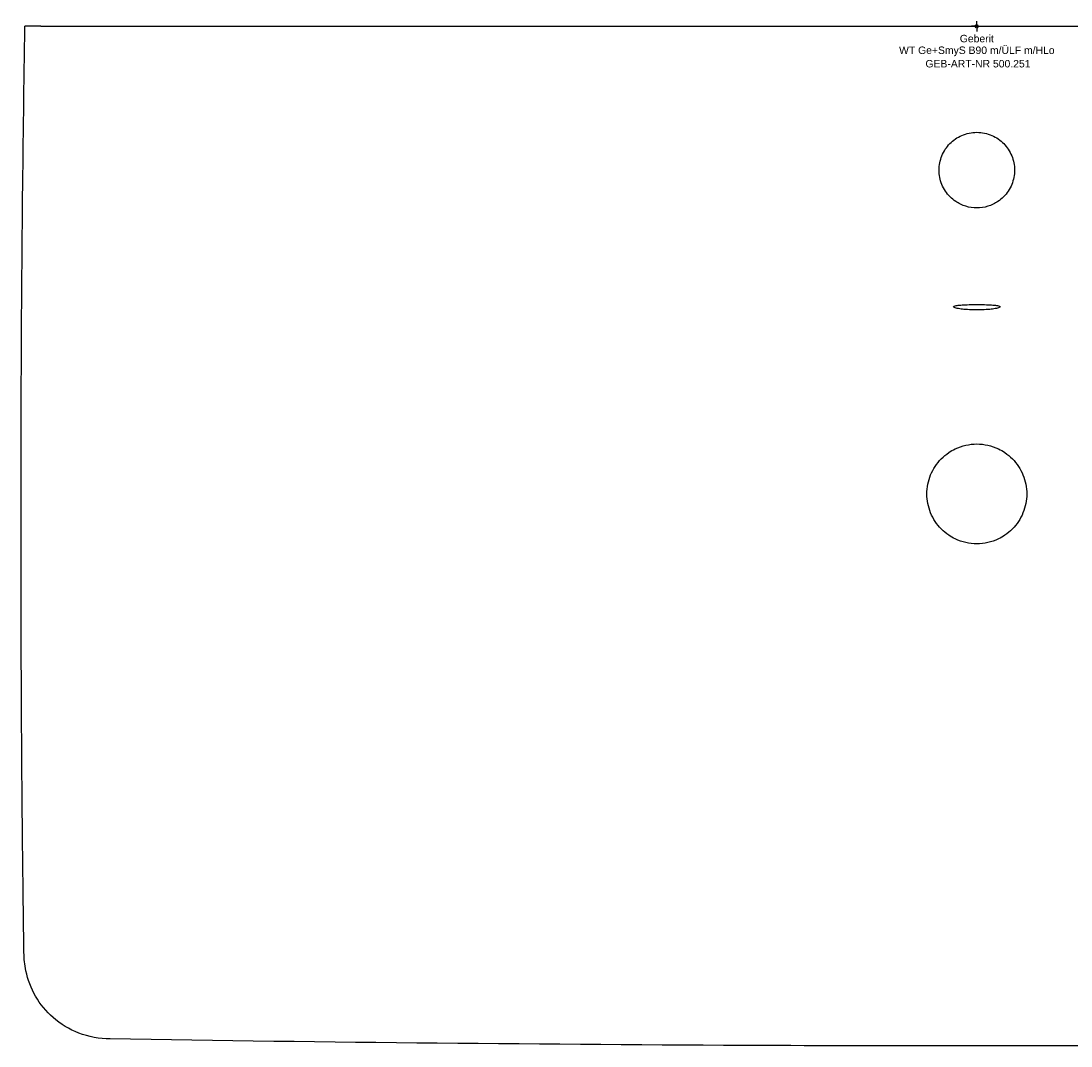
# Model space of a CAD drawing. Header units: millimetres. Extents: x -450 to 450, y -480 to 2.
# Tile 1 of 2: x -450 to 44, y -480 to 2. Entities that reach past the tile are written whole.
import ezdxf
from ezdxf.enums import TextEntityAlignment as Align

# ---------------------------------------------------------------- set-up
doc = ezdxf.new("R2010")
doc.units = ezdxf.units.MM
doc.layers.get('0').update_dxf_attribs({"linetype": 'CONTINUOUS'})
for name, color, linetype, lineweight in [('Arbeitspunkt(DIN)', 7, 'CONTINUOUS', 25), ('GEB-ART-NR', 1, 'CONTINUOUS', 18), ('GEB-BEZUG', 2, 'CONTINUOUS', 25), ('GEB-TEXT', 5, 'CONTINUOUS', 18)]:
    doc.layers.add(name, color=color, linetype=linetype, lineweight=lineweight)
doc.layers.add('GEB-KONTUR-A', color=5, linetype='CONTINUOUS')
doc.styles.get("Standard").update_dxf_attribs({"font": 'arial.ttf'})

# ---------------------------------------------------------------- blocks, each defined once
blk = doc.blocks.new('Einfügepunkt')
at = {"layer": 'GEB-BEZUG'}
for p, q in [((-0.71, -0.71), (0.71, 0.71)), ((-0.71, 0.71), (0.71, -0.71))]:
    blk.add_line(p, q, dxfattribs=at)

msp = doc.modelspace()

# ---------------------------------------------------------------- linework, layer by layer
at = {"layer": 'Arbeitspunkt(DIN)', "ltscale": 25}
for q in [(-2.5, 0), (0, 2.5), (0, -2.5), (2.5, 0)]:
    msp.add_line((0, 0), q, dxfattribs=at)
at = {"layer": 'GEB-KONTUR-A', "ltscale": 25}
msp.add_line((-440.72, 0), (-448.15, 0), dxfattribs=at)
for points, knots in [([(-449.91, -179.97), (-449.8, -146.64), (-449.57, -113.31), (-448.93, -53.31), (-448.57, -26.66), (-448.15, 0)], [0, 0, 0, 0, 10.000067, 10.000067, 17.998085, 17.998085, 17.998085, 17.998085]), ([(-440.72, 0), (-436.67, 0), (-432.23, 0), (-427.42, 0), (-427.26, 0), (-427.07, 0), (-426.95, 0), (-423.46, 0), (-419.2, 0), (-414.19, 0), (-413.86, 0), (-413.47, 0), (-413.18, 0), (-408.59, 0), (-404, 0), (-399.41, 0), (-395.39, 0), (-391.37, 0), (-387.36, 0), (-386.78, 0), (-386.25, 0), (-385.63, 0), (-381.2, 0), (-377.05, 0), (-373.19, 0), (-373.18, 0), (-373.17, 0), (-373.16, 0), (-372.83, 0), (-372.5, 0), (-372.17, 0), (-372.17, 0), (-372.16, 0), (-372.16, 0), (-371.78, 0), (-371.31, 0), (-370.88, 0), (-370.87, 0), (-370.87, 0), (-370.86, 0), (-366.88, 0), (-363.08, 0), (-359.44, 0), (-359.43, 0), (-359.42, 0), (-359.41, 0), (-358.9, 0), (-358.42, 0), (-357.85, 0), (-357.84, 0), (-357.83, 0), (-357.83, 0), (-348.39, 0), (-339.56, 0), (-331.34, 0), (-331.08, 0), (-330.85, 0), (-330.54, 0), (-321.77, 0), (-313.38, 0), (-305.36, 0), (-305.35, 0), (-305.34, 0), (-305.33, 0), (-304.73, 0), (-304.15, 0), (-303.56, 0), (-303.55, 0), (-303.54, 0), (-303.53, 0), (-302.87, 0), (-302.13, 0), (-301.42, 0), (-301.41, 0), (-301.39, 0), (-301.38, 0), (-297.1, 0), (-292.88, 0), (-288.74, 0), (-286.05, 0), (-283.38, 0), (-280.75, 0), (-279.34, 0), (-277.91, 0), (-276.55, 0), (-276.54, 0), (-276.53, 0), (-276.52, 0), (-275.42, 0), (-274.19, 0), (-272.99, 0), (-272.97, 0), (-272.95, 0), (-272.93, 0), (-268.82, 0), (-264.77, 0), (-260.77, 0), (-257.97, 0), (-255.19, 0), (-252.44, 0), (-251.27, 0), (-250.09, 0), (-248.95, 0), (-248.94, 0), (-248.93, 0), (-248.92, 0), (-247.77, 0), (-246.5, 0), (-245.27, 0), (-245.25, 0), (-245.23, 0), (-245.21, 0), (-240.48, 0), (-235.82, 0), (-231.21, 0), (-228.36, 0), (-225.52, 0), (-222.75, 0), (-221.49, 0), (-220.2, 0), (-218.87, 0), (-218.39, 0), (-217.91, 0), (-217.43, 0), (-217.4, 0), (-217.37, 0), (-217.33, 0), (-212.77, 0), (-208.25, 0), (-203.77, 0), (-201.17, 0), (-198.57, 0), (-196.02, 0), (-194.53, 0), (-193.04, 0), (-191.48, 0), (-188.45, 0), (-185.46, 0), (-182.48, 0), (-179.11, 0), (-175.76, 0), (-172.44, 0), (-170.33, 0), (-168.26, 0), (-166.15, 0), (-165.66, 0), (-165.17, 0), (-164.67, 0), (-164.64, 0), (-164.61, 0), (-164.58, 0), (-164.56, 0), (-164.54, 0), (-164.52, 0), (-159.62, 0), (-154.76, 0), (-149.94, 0), (-147.34, 0), (-144.75, 0), (-142.18, 0), (-140.19, 0), (-138.22, 0), (-136.17, 0), (-132.63, 0), (-129.12, 0), (-125.63, 0), (-122.39, 0), (-119.17, 0), (-115.97, 0), (-113.94, 0), (-111.96, 0), (-109.89, 0), (-109.86, 0), (-109.84, 0), (-109.82, 0), (-109.8, 0), (-109.78, 0), (-109.76, 0), (-103.4, 0), (-97.08, 0), (-90.84, 0), (-87.56, 0), (-84.32, 0), (-80.98, 0), (-76.33, 0), (-71.69, 0), (-67.09, 0), (-64, 0), (-60.95, 0), (-57.88, 0), (-56.78, 0), (-55.68, 0), (-54.57, 0), (-54.52, 0), (-54.48, 0), (-54.43, 0), (-47.99, 0), (-41.57, 0), (-35.24, 0), (-32.18, 0), (-29.16, 0), (-26.05, 0), (-21.21, 0), (-16.37, 0), (-11.58, 0), (-7.7, 0), (-3.84, 0), (0, 0)], [0, 0, 0, 0, 0.0302734, 0.0302734, 0.0302734, 0.03125, 0.03125, 0.03125, 0.0605469, 0.0605469, 0.0605469, 0.0625, 0.0625, 0.0625, 0.09375, 0.09375, 0.09375, 0.1210938, 0.1210938, 0.1210938, 0.125, 0.125, 0.125, 0.1530026, 0.1530026, 0.1530026, 0.1530741, 0.1530741, 0.1530741, 0.1555253, 0.1555253, 0.1555253, 0.1555586, 0.1555586, 0.1555586, 0.1583671, 0.1583671, 0.1583671, 0.1584184, 0.1584184, 0.1584184, 0.1842826, 0.1842826, 0.1842826, 0.1843436, 0.1843436, 0.1843436, 0.1880087, 0.1880087, 0.1880087, 0.1880548, 0.1880548, 0.1880548, 0.2480469, 0.2480469, 0.2480469, 0.25, 0.25, 0.25, 0.3068786, 0.3068786, 0.3068786, 0.3069721, 0.3069721, 0.3069721, 0.311219, 0.311219, 0.311219, 0.311291, 0.311291, 0.311291, 0.3159617, 0.3159617, 0.3159617, 0.3160502, 0.3160502, 0.3160502, 0.3442477, 0.3442477, 0.3442477, 0.3626129, 0.3626129, 0.3626129, 0.3724451, 0.3724451, 0.3724451, 0.3725034, 0.3725034, 0.3725034, 0.3804434, 0.3804434, 0.3804434, 0.3805776, 0.3805776, 0.3805776, 0.4078365, 0.4078365, 0.4078365, 0.4269557, 0.4269557, 0.4269557, 0.4350954, 0.4350954, 0.4350954, 0.4351603, 0.4351603, 0.4351603, 0.443347, 0.443347, 0.443347, 0.4434878, 0.4434878, 0.4434878, 0.4750073, 0.4750073, 0.4750073, 0.4945009, 0.4945009, 0.4945009, 0.5033479, 0.5033479, 0.5033479, 0.5065268, 0.5065268, 0.5065268, 0.5067509, 0.5067509, 0.5067509, 0.5373208, 0.5373208, 0.5373208, 0.5551223, 0.5551223, 0.5551223, 0.5655009, 0.5655009, 0.5655009, 0.5856922, 0.5856922, 0.5856922, 0.6085065, 0.6085065, 0.6085065, 0.6229864, 0.6229864, 0.6229864, 0.6263501, 0.6263501, 0.6263501, 0.6265545, 0.6265545, 0.6265545, 0.626687, 0.626687, 0.626687, 0.6595393, 0.6595393, 0.6595393, 0.6772695, 0.6772695, 0.6772695, 0.6910062, 0.6910062, 0.6910062, 0.7147192, 0.7147192, 0.7147192, 0.7367186, 0.7367186, 0.7367186, 0.7506617, 0.7506617, 0.7506617, 0.7508167, 0.7508167, 0.7508167, 0.7509504, 0.7509504, 0.7509504, 0.7937286, 0.7937286, 0.7937286, 0.8162286, 0.8162286, 0.8162286, 0.8475987, 0.8475987, 0.8475987, 0.8686519, 0.8686519, 0.8686519, 0.8761815, 0.8761815, 0.8761815, 0.8764741, 0.8764741, 0.8764741, 0.9199218, 0.9199218, 0.9199218, 0.9408764, 0.9408764, 0.9408764, 0.9735782, 0.9735782, 0.9735782, 1, 1, 1, 1]), ([(0, 0), (6.68, 0), (13.4, 0), (20.2, 0), (23.33, 0), (26.48, 0), (29.56, 0), (34.8, 0), (40.06, 0), (45.37, 0), (45.84, 0), (46.31, 0), (46.78, 0), (46.82, 0), (46.86, 0), (46.91, 0), (49.92, 0), (52.98, 0), (55.95, 0), (60.65, 0), (65.37, 0), (70.12, 0), (73.07, 0), (76.03, 0), (79.02, 0), (83.21, 0), (87.23, 0), (91.33, 0), (95.72, 0), (100.14, 0), (104.58, 0), (104.62, 0), (104.65, 0), (104.69, 0), (106.99, 0), (109.32, 0), (111.58, 0), (117.05, 0), (122.57, 0), (128.14, 0), (130.65, 0), (133.17, 0), (135.71, 0), (138.04, 0), (140.26, 0), (142.52, 0), (147.64, 0), (152.82, 0), (158.03, 0), (159.98, 0), (161.97, 0), (163.94, 0), (164.65, 0), (165.35, 0), (166.04, 0), (170.25, 0), (174.49, 0), (178.78, 0), (182.65, 0), (186.55, 0), (190.52, 0), (192.01, 0), (193.46, 0), (194.88, 0), (199.97, 0), (205.17, 0), (210.41, 0), (212.87, 0), (215.33, 0), (217.83, 0), (219.13, 0), (220.41, 0), (221.64, 0), (224.42, 0), (227.24, 0), (230.07, 0), (233.06, 0), (236.08, 0), (239.12, 0), (240.99, 0), (242.87, 0), (244.75, 0), (245.94, 0), (247.17, 0), (248.31, 0), (248.32, 0), (248.33, 0), (248.35, 0), (256.55, 0), (264.99, 0), (273.67, 0), (273.68, 0), (273.69, 0), (273.71, 0), (274.38, 0), (275.08, 0), (275.7, 0), (275.71, 0), (275.72, 0), (275.73, 0), (281.38, 0), (287.16, 0), (293.1, 0), (296.1, 0), (299.11, 0), (302.23, 0), (302.24, 0), (302.24, 0), (302.25, 0), (303.09, 0), (303.81, 0), (304.57, 0), (304.58, 0), (304.59, 0), (304.6, 0), (312.57, 0), (320.92, 0), (329.64, 0), (329.94, 0), (330.28, 0), (330.55, 0), (338.78, 0), (347.64, 0), (357.12, 0), (357.13, 0), (357.13, 0), (357.14, 0), (357.45, 0), (357.79, 0), (358.08, 0), (358.12, 0), (358.16, 0), (358.2, 0), (358.2, 0), (358.21, 0), (358.21, 0), (362.19, 0), (366.38, 0), (370.77, 0), (370.78, 0), (370.78, 0), (370.79, 0), (371.1, 0), (371.44, 0), (371.74, 0), (371.83, 0), (371.92, 0), (372.01, 0), (372.01, 0), (372.02, 0), (372.03, 0), (376.08, 0), (380.46, 0), (385.17, 0), (385.33, 0), (385.51, 0), (385.63, 0), (389.07, 0), (393.03, 0), (397.53, 0), (398.01, 0), (398.5, 0), (399, 0), (399.15, 0), (399.28, 0), (399.41, 0), (403.71, 0), (408.01, 0), (412.32, 0), (412.61, 0), (412.94, 0), (413.18, 0), (414.71, 0), (416.4, 0), (418.26, 0), (418.28, 0), (418.3, 0), (418.32, 0), (419.64, 0), (421.07, 0), (422.46, 0), (422.48, 0), (422.5, 0), (422.52, 0), (424.06, 0), (425.47, 0), (426.85, 0), (426.89, 0), (426.93, 0), (426.97, 0), (427.55, 0), (428.12, 0), (428.69, 0), (429.33, 0), (430.11, 0), (430.82, 0), (430.83, 0), (430.84, 0), (430.85, 0), (434.35, 0), (437.64, 0), (440.72, 0)], [0, 0, 0, 0, 0.0459437, 0.0459437, 0.0459437, 0.067095, 0.067095, 0.067095, 0.1030934, 0.1030934, 0.1030934, 0.1062719, 0.1062719, 0.1062719, 0.1065698, 0.1065698, 0.1065698, 0.1269651, 0.1269651, 0.1269651, 0.1592864, 0.1592864, 0.1592864, 0.1793311, 0.1793311, 0.1793311, 0.2073961, 0.2073961, 0.2073961, 0.2374116, 0.2374116, 0.2374116, 0.2376513, 0.2376513, 0.2376513, 0.2532047, 0.2532047, 0.2532047, 0.2909429, 0.2909429, 0.2909429, 0.3079628, 0.3079628, 0.3079628, 0.3235192, 0.3235192, 0.3235192, 0.3587661, 0.3587661, 0.3587661, 0.3719903, 0.3719903, 0.3719903, 0.3767714, 0.3767714, 0.3767714, 0.4059278, 0.4059278, 0.4059278, 0.4323326, 0.4323326, 0.4323326, 0.4422541, 0.4422541, 0.4422541, 0.4777255, 0.4777255, 0.4777255, 0.4943192, 0.4943192, 0.4943192, 0.5029528, 0.5029528, 0.5029528, 0.5223917, 0.5223917, 0.5223917, 0.5429082, 0.5429082, 0.5429082, 0.5554991, 0.5554991, 0.5554991, 0.5634246, 0.5634246, 0.5634246, 0.5635257, 0.5635257, 0.5635257, 0.6210553, 0.6210553, 0.6210553, 0.6211421, 0.6211421, 0.6211421, 0.6255881, 0.6255881, 0.6255881, 0.6256533, 0.6256533, 0.6256533, 0.6655718, 0.6655718, 0.6655718, 0.6857648, 0.6857648, 0.6857648, 0.6858161, 0.6858161, 0.6858161, 0.6912308, 0.6912308, 0.6912308, 0.6913124, 0.6913124, 0.6913124, 0.7480469, 0.7480469, 0.7480469, 0.75, 0.75, 0.75, 0.8104419, 0.8104419, 0.8104419, 0.8104876, 0.8104876, 0.8104876, 0.8124731, 0.8124731, 0.8124731, 0.8127609, 0.8127609, 0.8127609, 0.8127891, 0.8127891, 0.8127891, 0.8413848, 0.8413848, 0.8413848, 0.8414344, 0.8414344, 0.8414344, 0.8434712, 0.8434712, 0.8434712, 0.8441098, 0.8441098, 0.8441098, 0.8441524, 0.8441524, 0.8441524, 0.8740234, 0.8740234, 0.8740234, 0.875, 0.875, 0.875, 0.9024869, 0.9024869, 0.9024869, 0.9054171, 0.9054171, 0.9054171, 0.90625, 0.90625, 0.90625, 0.9355469, 0.9355469, 0.9355469, 0.9375, 0.9375, 0.9375, 0.9497627, 0.9497627, 0.9497627, 0.9499027, 0.9499027, 0.9499027, 0.9585639, 0.9585639, 0.9585639, 0.9586868, 0.9586868, 0.9586868, 0.9683104, 0.9683104, 0.9683104, 0.9685846, 0.9685846, 0.9685846, 0.9726562, 0.9726562, 0.9726562, 0.9772848, 0.9772848, 0.9772848, 0.977352, 0.977352, 0.977352, 1, 1, 1, 1]), ([(0, -85.47), (-1.76, -85.47), (-3.52, -85.2), (-6.89, -84.17), (-8.49, -83.4), (-11.88, -81.11), (-13.53, -79.44), (-16.11, -75.53), (-17, -73.35), (-17.66, -69.93), (-17.77, -68.79), (-17.77, -66.5), (-17.65, -65.36), (-17.21, -63.1), (-16.87, -61.97), (-15.56, -58.78), (-14.28, -56.84), (-11.08, -53.57), (-9.17, -52.25), (-5.96, -50.86), (-4.8, -50.49), (-2.43, -49.99), (-1.21, -49.87), (0, -49.87)], [-5.557606, -5.557606, -5.557606, -5.557606, -5.037313, -5.037313, -4.514148, -4.514148, -3.817847, -3.817847, -3.120068, -3.120068, -2.779241, -2.779241, -2.438468, -2.438468, -2.091191, -2.091191, -1.409692, -1.409692, -0.727626, -0.727626, -0.364139, -0.364139, 0, 0, 0, 0]), ([(0, -49.87), (1.21, -49.87), (2.43, -49.99), (4.8, -50.49), (5.96, -50.85), (9.17, -52.25), (11.08, -53.57), (14.28, -56.84), (15.56, -58.78), (16.87, -61.97), (17.21, -63.09), (17.65, -65.36), (17.77, -66.5), (17.77, -68.79), (17.66, -69.93), (17, -73.35), (16.11, -75.53), (13.53, -79.43), (11.88, -81.11), (8.49, -83.4), (6.89, -84.17), (3.52, -85.2), (1.76, -85.47), (0, -85.47)], [-5.637886, -5.637886, -5.637886, -5.637886, -5.268618, -5.268618, -4.900008, -4.900008, -4.208137, -4.208137, -3.516819, -3.516819, -3.164519, -3.164519, -2.818808, -2.818808, -2.473035, -2.473035, -1.765146, -1.765146, -1.058769, -1.058769, -0.527927, -0.527927, 0, 0, 0, 0]), ([(0, -133.46), (-0.09, -133.46), (-0.18, -133.46), (-0.39, -133.46), (-0.5, -133.46), (-0.87, -133.46), (-1.12, -133.45), (-2.8, -133.42), (-4.17, -133.34), (-6.37, -133.14), (-7.24, -133.03), (-8.91, -132.77), (-9.64, -132.61), (-10.71, -132.27), (-11, -132.09), (-11, -131.76), (-10.72, -131.61), (-9.67, -131.37), (-8.99, -131.27), (-7.38, -131.12), (-6.5, -131.06), (-4.34, -130.96), (-3.02, -130.93), (-1.35, -130.91), (-1.04, -130.9), (-0.6, -130.9), (-0.46, -130.9), (-0.22, -130.9), (-0.11, -130.9), (0, -130.9)], [-3.476187, -3.476187, -3.476187, -3.476187, -3.448833, -3.448833, -3.414775, -3.414775, -3.337974, -3.337974, -2.907608, -2.907608, -2.576972, -2.576972, -2.175553, -2.175553, -1.738094, -1.738094, -1.298717, -1.298717, -0.91769, -0.91769, -0.581466, -0.581466, -0.166261, -0.166261, -0.073237, -0.073237, -0.033131, -0.033131, -0.000001, -0.000001, -0.000001, -0.000001]), ([(0, -130.9), (0.11, -130.9), (0.22, -130.9), (0.47, -130.9), (0.6, -130.9), (1.04, -130.9), (1.35, -130.91), (3.02, -130.93), (4.34, -130.96), (6.5, -131.06), (7.38, -131.12), (8.99, -131.27), (9.67, -131.37), (10.72, -131.61), (11, -131.76), (11, -132.09), (10.71, -132.27), (9.64, -132.61), (8.91, -132.77), (7.24, -133.03), (6.37, -133.14), (4.17, -133.34), (2.8, -133.42), (1.12, -133.45), (0.87, -133.46), (0.5, -133.46), (0.39, -133.46), (0.18, -133.46), (0.09, -133.46), (0, -133.46)], [-3.476056, -3.476056, -3.476056, -3.476056, -3.442927, -3.442927, -3.402823, -3.402823, -3.309802, -3.309802, -2.894613, -2.894613, -2.558401, -2.558401, -2.177389, -2.177389, -1.738028, -1.738028, -1.300586, -1.300586, -0.899182, -0.899182, -0.568558, -0.568558, -0.138208, -0.138208, -0.061411, -0.061411, -0.027354, -0.027354, -0.000001, -0.000001, -0.000001, -0.000001]), ([(-448.93, -411.16), (-449.04, -402.92), (-449.13, -394.67), (-449.33, -376.52), (-449.42, -366.61), (-449.67, -336.9), (-449.79, -317.09), (-449.94, -277.5), (-449.98, -257.7), (-450, -218.59), (-449.97, -199.28), (-449.91, -179.97)], [0, 0, 0, 0, 0.1069824, 0.1069824, 0.235588, 0.235588, 0.4925777, 0.4925777, 0.749445, 0.749445, 1, 1, 1, 1]), ([(0, -243.5), (-1.76, -243.5), (-3.51, -243.3), (-6.93, -242.52), (-8.6, -241.94), (-11.23, -240.67), (-12.25, -240.09), (-14.48, -238.57), (-15.66, -237.59), (-17.8, -235.42), (-18.76, -234.23), (-20.45, -231.69), (-21.16, -230.33), (-22.32, -227.51), (-22.76, -226.04), (-23.35, -223.05), (-23.5, -221.53), (-23.5, -218.47), (-23.35, -216.95), (-22.76, -213.96), (-22.32, -212.49), (-21.16, -209.67), (-20.45, -208.32), (-18.76, -205.77), (-17.8, -204.58), (-15.66, -202.41), (-14.48, -201.43), (-12.25, -199.91), (-11.23, -199.33), (-8.6, -198.06), (-6.93, -197.48), (-3.51, -196.7), (-1.76, -196.5), (0, -196.5)], [-7.388406, -7.388406, -7.388406, -7.388406, -6.861389, -6.861389, -6.334466, -6.334466, -5.983348, -5.983348, -5.525493, -5.525493, -5.067673, -5.067673, -4.609837, -4.609837, -4.152027, -4.152027, -3.694203, -3.694203, -3.236377, -3.236377, -2.778569, -2.778569, -2.320731, -2.320731, -1.862912, -1.862912, -1.405056, -1.405056, -1.053939, -1.053939, -0.527016, -0.527016, 0, 0, 0, 0]), ([(0, -196.5), (1.76, -196.5), (3.51, -196.7), (6.93, -197.48), (8.6, -198.06), (11.24, -199.33), (12.25, -199.91), (14.48, -201.43), (15.66, -202.41), (17.8, -204.58), (18.76, -205.77), (20.45, -208.32), (21.16, -209.67), (22.32, -212.49), (22.76, -213.96), (23.35, -216.95), (23.5, -218.47), (23.5, -221.53), (23.35, -223.05), (22.76, -226.04), (22.32, -227.51), (21.16, -230.33), (20.45, -231.69), (18.76, -234.23), (17.8, -235.42), (15.66, -237.59), (14.48, -238.57), (12.25, -240.09), (11.24, -240.67), (8.6, -241.94), (6.93, -242.52), (3.51, -243.3), (1.76, -243.5), (0, -243.5)], [-7.388403, -7.388403, -7.388403, -7.388403, -6.861387, -6.861387, -6.334464, -6.334464, -5.983347, -5.983347, -5.525491, -5.525491, -5.067672, -5.067672, -4.609835, -4.609835, -4.152026, -4.152026, -3.694201, -3.694201, -3.236377, -3.236377, -2.778567, -2.778567, -2.320731, -2.320731, -1.862912, -1.862912, -1.405057, -1.405057, -1.053939, -1.053939, -0.527016, -0.527016, 0, 0, 0, 0]), ([(-448.6, -435.79), (-448.64, -433.07), (-448.68, -430.35), (-448.76, -424.87), (-448.79, -422.1), (-448.86, -416.61), (-448.9, -413.88), (-448.93, -411.16)], [0, 0, 0, 0, 0.330983, 0.330983, 0.668318, 0.668318, 1, 1, 1, 1]), ([(-407.99, -476.46), (-413.02, -476.38), (-418.12, -475.45), (-427.21, -471.97), (-431.37, -469.49), (-438.15, -463.54), (-440.96, -460.1), (-445.24, -452.64), (-446.77, -448.55), (-448.25, -441.55), (-448.56, -438.66), (-448.6, -435.79)], [0, 0, 0, 0, 1.509781, 1.509781, 2.919633, 2.919633, 4.215857, 4.215857, 5.497947, 5.497947, 6.360775, 6.360775, 6.360775, 6.360775]), ([(0, -479.75), (-33.33, -479.75), (-66.67, -479.68), (-202.67, -479.13), (-305.33, -478.08), (-407.99, -476.46)], [0, 0, 0, 0, 10.000021, 10.000021, 40.800478, 40.800478, 40.800478, 40.800478]), ([(407.99, -476.46), (374.66, -476.99), (341.33, -477.45), (205.34, -479.1), (102.67, -479.75), (0, -479.75)], [0, 0, 0, 0, 10.000016, 10.000016, 40.800382, 40.800382, 40.800382, 40.800382])]:
    msp.add_open_spline(points, degree=3, knots=knots, dxfattribs=at)

# ---------------------------------------------------------------- block references
at = {"ltscale": 25}
msp.add_blockref('Einfügepunkt', (0, 0), dxfattribs=at)

# ---------------------------------------------------------------- texts
at = {"layer": 'GEB-ART-NR'}
msp.add_text('GEB-ART-NR 500.251', height=3.5, dxfattribs=at).set_placement((0.55, -19.34), align=Align.CENTER)
at = {"layer": 'GEB-TEXT'}
for s, p in [('Geberit', (0, -7.5)), ('WT Ge+SmyS B90 m/ÜLF m/HLo', (0, -13))]:
    msp.add_text(s, height=3.5, dxfattribs=at).set_placement(p, align=Align.CENTER)

doc.saveas('drawing.dxf')
